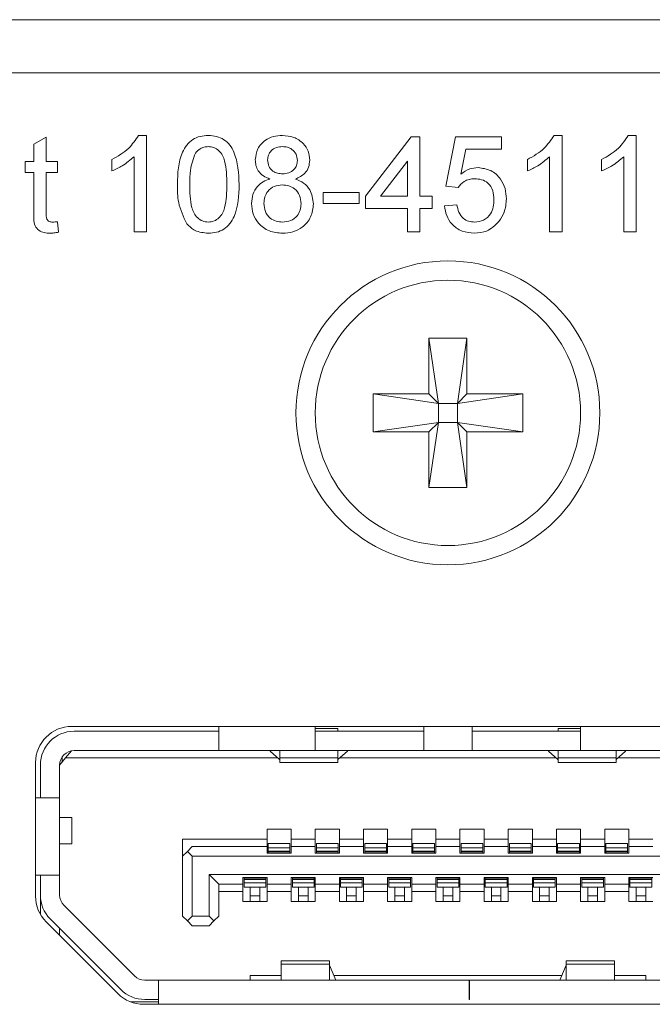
# Model space of a CAD drawing. Header units: millimetres. Extents: x 0 to 1118, y 0 to 864.
# Tile 78 of 256: x 131.47 to 134.74, y 416.05 to 421.15. Entities that reach past the tile are written whole.
import ezdxf

# ---------------------------------------------------------------- set-up
doc = ezdxf.new("R2010")
doc.units = ezdxf.units.MM

msp = doc.modelspace()

# ---------------------------------------------------------------- linework, layer by layer
at = {"color": 7, "linetype": 'Continuous', "lineweight": 15}
for p, q in [((124.3722, 421.1512), (160.6222, 421.1512)), ((124.3722, 420.8762), (160.6222, 420.8762)), ((133.5859, 419.5012), (133.6353, 419.163)), ((133.5859, 419.5012), (133.7834, 419.5012)), ((133.5859, 419.2124), (133.5859, 419.5012)), ((133.7834, 419.5012), (133.734, 419.163)), ((133.7834, 419.5012), (133.7834, 419.2124)), ((133.2972, 419.2124), (133.5859, 419.2124)), ((133.2972, 419.2124), (133.6353, 419.163)), ((133.2972, 419.0149), (133.2972, 419.2124)), ((133.6353, 419.163), (133.5859, 419.2124)), ((133.7834, 419.2124), (133.734, 419.163)), ((134.0722, 419.2124), (133.734, 419.163)), ((133.7834, 419.2124), (134.0722, 419.2124)), ((134.0722, 419.2124), (134.0722, 419.0149)), ((133.6353, 419.163), (133.734, 419.163)), ((133.6353, 419.0643), (133.6353, 419.163)), ((133.734, 419.163), (133.734, 419.0643)), ((133.2972, 419.0149), (133.6353, 419.0643)), ((133.5859, 418.7262), (133.6353, 419.0643)), ((133.5859, 419.0149), (133.6353, 419.0643)), ((133.734, 419.0643), (133.6353, 419.0643)), ((133.734, 419.0643), (133.7834, 419.0149)), ((133.7834, 418.7262), (133.734, 419.0643)), ((134.0722, 419.0149), (133.734, 419.0643)), ((133.5859, 419.0149), (133.2972, 419.0149)), ((133.5859, 418.7262), (133.5859, 419.0149)), ((133.7834, 419.0149), (133.7834, 418.7262)), ((134.0722, 419.0149), (133.7834, 419.0149)), ((133.7834, 418.7262), (133.5859, 418.7262)), ((135.6347, 417.4887), (131.7347, 417.4887)), ((132.4972, 417.4887), (132.4972, 417.3637)), ((132.9972, 417.3637), (132.9972, 417.4887)), ((133.5597, 417.4887), (133.5597, 417.3637)), ((133.8097, 417.3637), (133.8097, 417.4887)), ((134.3722, 417.4887), (134.3722, 417.3637)), ((131.7472, 417.4637), (132.4972, 417.4637)), ((133.1134, 417.4784), (132.9972, 417.4784)), ((132.9972, 417.4637), (133.5597, 417.4637)), ((133.1134, 417.4637), (133.1134, 417.4784)), ((133.8097, 417.4637), (134.3722, 417.4637)), ((134.2559, 417.4784), (134.2559, 417.4637)), ((134.2559, 417.4784), (134.3722, 417.4784)), ((131.7034, 417.3262), (131.7336, 417.3624)), ((131.7472, 417.3637), (132.4972, 417.3637)), ((132.9972, 417.3637), (132.4972, 417.3637)), ((132.7634, 417.36), (132.7634, 417.3637)), ((132.8122, 417.3181), (132.7634, 417.36)), ((132.8134, 417.3637), (132.8134, 417.3251)), ((132.9972, 417.3637), (133.5597, 417.3637)), ((133.1134, 417.3251), (133.1134, 417.3637)), ((133.1634, 417.36), (133.1146, 417.3181)), ((133.1634, 417.3637), (133.1634, 417.36)), ((133.8097, 417.3637), (133.5597, 417.3637)), ((133.8097, 417.3637), (134.3722, 417.3637)), ((134.2059, 417.36), (134.2059, 417.3637)), ((134.2059, 417.36), (134.2547, 417.3181)), ((134.2559, 417.3637), (134.2559, 417.3251)), ((134.8722, 417.3637), (134.3722, 417.3637)), ((134.5559, 417.3251), (134.5559, 417.3637)), ((134.5571, 417.3181), (134.6059, 417.36)), ((134.6059, 417.3637), (134.6059, 417.36)), ((131.5472, 417.3012), (131.5472, 416.6088)), ((131.5722, 417.1187), (131.5722, 417.2887)), ((131.6722, 417.2887), (131.7034, 417.3262)), ((131.6722, 417.2912), (131.6847, 417.3037)), ((131.6722, 417.2887), (131.6722, 417.1187)), ((131.6847, 417.3037), (131.6847, 417.3301)), ((132.8028, 417.3262), (131.7034, 417.3262)), ((132.8134, 417.3251), (132.8134, 417.3012)), ((132.8134, 417.3012), (133.1134, 417.3012)), ((133.1134, 417.3012), (133.1134, 417.3251)), ((134.2453, 417.3262), (133.1241, 417.3262)), ((134.2559, 417.3251), (134.2559, 417.3012)), ((134.2559, 417.3012), (134.5559, 417.3012)), ((134.5559, 417.3012), (134.5559, 417.3251)), ((135.6659, 417.3262), (134.5666, 417.3262)), ((131.6722, 417.1187), (131.5472, 417.1187)), ((131.6722, 417.1187), (131.6722, 416.7187)), ((131.7347, 417.0174), (131.6722, 417.0174)), ((131.7347, 416.8799), (131.7347, 417.0174)), ((132.7472, 416.9562), (132.8722, 416.9562)), ((132.7472, 416.9037), (132.7472, 416.9562)), ((132.8722, 416.9562), (132.8722, 416.9037)), ((132.9972, 416.9562), (133.1222, 416.9562)), ((132.9972, 416.9037), (132.9972, 416.9562)), ((133.1222, 416.9562), (133.1222, 416.9037)), ((133.2472, 416.9562), (133.3722, 416.9562)), ((133.2472, 416.9037), (133.2472, 416.9562)), ((133.3722, 416.9562), (133.3722, 416.9037)), ((133.4972, 416.9562), (133.6222, 416.9562)), ((133.4972, 416.9037), (133.4972, 416.9562)), ((133.6222, 416.9562), (133.6222, 416.9037)), ((133.7472, 416.9562), (133.8722, 416.9562)), ((133.7472, 416.9037), (133.7472, 416.9562)), ((133.8722, 416.9562), (133.8722, 416.9037)), ((133.9972, 416.9562), (134.1222, 416.9562)), ((133.9972, 416.9037), (133.9972, 416.9562)), ((134.1222, 416.9562), (134.1222, 416.9037)), ((134.2472, 416.9562), (134.3722, 416.9562)), ((134.2472, 416.9037), (134.2472, 416.9562)), ((134.3722, 416.9562), (134.3722, 416.9037)), ((134.4972, 416.9562), (134.6222, 416.9562)), ((134.4972, 416.9037), (134.4972, 416.9562)), ((134.6222, 416.9562), (134.6222, 416.9037)), ((131.6722, 416.8799), (131.7347, 416.8799)), ((132.3097, 416.9037), (132.7472, 416.9037)), ((132.3097, 416.9037), (132.3097, 416.8162)), ((132.7472, 416.8662), (132.7472, 416.9037)), ((132.8659, 416.8812), (132.7534, 416.8812)), ((132.7534, 416.8812), (132.7534, 416.859)), ((132.8659, 416.8812), (132.8659, 416.859)), ((132.8722, 416.9037), (132.9972, 416.9037)), ((132.8722, 416.9037), (132.8722, 416.8662)), ((132.9972, 416.8662), (132.9972, 416.9037)), ((133.1159, 416.8812), (133.0034, 416.8812)), ((133.0034, 416.8812), (133.0034, 416.859)), ((133.1159, 416.8812), (133.1159, 416.859)), ((133.1222, 416.9037), (133.2472, 416.9037)), ((133.1222, 416.9037), (133.1222, 416.8662)), ((133.2472, 416.8662), (133.2472, 416.9037)), ((133.3659, 416.8812), (133.2534, 416.8812)), ((133.2534, 416.8812), (133.2534, 416.859)), ((133.3659, 416.8812), (133.3659, 416.859)), ((133.3722, 416.9037), (133.4972, 416.9037)), ((133.3722, 416.9037), (133.3722, 416.8662)), ((133.4972, 416.8662), (133.4972, 416.9037)), ((133.6159, 416.8812), (133.5034, 416.8812)), ((133.5034, 416.8812), (133.5034, 416.859)), ((133.6159, 416.8812), (133.6159, 416.859)), ((133.6222, 416.9037), (133.7472, 416.9037)), ((133.6222, 416.9037), (133.6222, 416.8662)), ((133.7472, 416.8662), (133.7472, 416.9037)), ((133.8659, 416.8812), (133.7534, 416.8812)), ((133.7534, 416.8812), (133.7534, 416.859)), ((133.8659, 416.8812), (133.8659, 416.859)), ((133.8722, 416.9037), (133.9972, 416.9037)), ((133.8722, 416.9037), (133.8722, 416.8662)), ((133.9972, 416.8662), (133.9972, 416.9037)), ((134.1159, 416.8812), (134.0034, 416.8812)), ((134.0034, 416.8812), (134.0034, 416.859)), ((134.1159, 416.8812), (134.1159, 416.859)), ((134.1222, 416.9037), (134.2472, 416.9037)), ((134.1222, 416.9037), (134.1222, 416.8662)), ((134.2472, 416.8662), (134.2472, 416.9037)), ((134.3659, 416.8812), (134.2534, 416.8812)), ((134.2534, 416.8812), (134.2534, 416.859)), ((134.3659, 416.8812), (134.3659, 416.859)), ((134.3722, 416.9037), (134.4972, 416.9037)), ((134.3722, 416.9037), (134.3722, 416.8662)), ((134.4972, 416.8662), (134.4972, 416.9037)), ((134.6159, 416.8812), (134.5034, 416.8812)), ((134.5034, 416.8812), (134.5034, 416.859)), ((134.6159, 416.8812), (134.6159, 416.859)), ((134.6222, 416.9037), (134.7472, 416.9037)), ((134.6222, 416.9037), (134.6222, 416.8662)), ((132.3097, 416.8162), (132.3347, 416.8412)), ((132.3597, 416.8662), (132.3347, 416.8412)), ((132.3347, 416.8412), (132.3597, 416.8162)), ((132.7472, 416.8662), (132.3597, 416.8662)), ((132.7472, 416.8312), (132.7472, 416.8662)), ((132.8722, 416.8312), (132.7472, 416.8312)), ((132.7534, 416.859), (132.7534, 416.8418)), ((132.7534, 416.8418), (132.7534, 416.8387)), ((132.7534, 416.8387), (132.7534, 416.8312)), ((132.8659, 416.859), (132.8659, 416.8418)), ((132.8659, 416.8418), (132.8659, 416.8387)), ((132.8659, 416.8387), (132.8659, 416.8312)), ((132.8722, 416.8662), (132.8722, 416.8312)), ((132.9972, 416.8662), (132.8722, 416.8662)), ((132.9972, 416.8312), (132.9972, 416.8662)), ((133.1222, 416.8312), (132.9972, 416.8312)), ((133.0034, 416.859), (133.0034, 416.8418)), ((133.0034, 416.8418), (133.0034, 416.8387)), ((133.0034, 416.8387), (133.0034, 416.8312)), ((133.1159, 416.859), (133.1159, 416.8418)), ((133.1159, 416.8418), (133.1159, 416.8387)), ((133.1159, 416.8387), (133.1159, 416.8312)), ((133.1222, 416.8662), (133.1222, 416.8312)), ((133.2472, 416.8662), (133.1222, 416.8662)), ((133.2472, 416.8312), (133.2472, 416.8662)), ((133.3722, 416.8312), (133.2472, 416.8312)), ((133.2534, 416.859), (133.2534, 416.8418)), ((133.2534, 416.8418), (133.2534, 416.8387)), ((133.2534, 416.8387), (133.2534, 416.8312)), ((133.3659, 416.859), (133.3659, 416.8418)), ((133.3659, 416.8418), (133.3659, 416.8387)), ((133.3659, 416.8387), (133.3659, 416.8312)), ((133.3722, 416.8662), (133.3722, 416.8312)), ((133.4972, 416.8662), (133.3722, 416.8662)), ((133.4972, 416.8312), (133.4972, 416.8662)), ((133.6222, 416.8312), (133.4972, 416.8312)), ((133.5034, 416.859), (133.5034, 416.8418)), ((133.5034, 416.8418), (133.5034, 416.8387)), ((133.5034, 416.8387), (133.5034, 416.8312)), ((133.6159, 416.859), (133.6159, 416.8418)), ((133.6159, 416.8418), (133.6159, 416.8387)), ((133.6159, 416.8387), (133.6159, 416.8312)), ((133.6222, 416.8662), (133.6222, 416.8312)), ((133.7472, 416.8662), (133.6222, 416.8662)), ((133.7472, 416.8312), (133.7472, 416.8662)), ((133.8722, 416.8312), (133.7472, 416.8312)), ((133.7534, 416.859), (133.7534, 416.8418)), ((133.7534, 416.8418), (133.7534, 416.8387)), ((133.7534, 416.8387), (133.7534, 416.8312)), ((133.8659, 416.859), (133.8659, 416.8418)), ((133.8659, 416.8418), (133.8659, 416.8387)), ((133.8659, 416.8387), (133.8659, 416.8312)), ((133.8722, 416.8662), (133.8722, 416.8312)), ((133.9972, 416.8662), (133.8722, 416.8662)), ((133.9972, 416.8312), (133.9972, 416.8662)), ((134.1222, 416.8312), (133.9972, 416.8312)), ((134.0034, 416.859), (134.0034, 416.8418)), ((134.0034, 416.8418), (134.0034, 416.8387)), ((134.0034, 416.8387), (134.0034, 416.8312)), ((134.1159, 416.859), (134.1159, 416.8418)), ((134.1159, 416.8418), (134.1159, 416.8387)), ((134.1159, 416.8387), (134.1159, 416.8312)), ((134.1222, 416.8662), (134.1222, 416.8312)), ((134.2472, 416.8662), (134.1222, 416.8662)), ((134.2472, 416.8312), (134.2472, 416.8662)), ((134.3722, 416.8312), (134.2472, 416.8312)), ((134.2534, 416.859), (134.2534, 416.8418)), ((134.2534, 416.8418), (134.2534, 416.8387)), ((134.2534, 416.8387), (134.2534, 416.8312)), ((134.3659, 416.859), (134.3659, 416.8418)), ((134.3659, 416.8418), (134.3659, 416.8387)), ((134.3659, 416.8387), (134.3659, 416.8312)), ((134.3722, 416.8662), (134.3722, 416.8312)), ((134.4972, 416.8662), (134.3722, 416.8662)), ((134.4972, 416.8312), (134.4972, 416.8662)), ((134.6222, 416.8312), (134.4972, 416.8312)), ((134.5034, 416.859), (134.5034, 416.8418)), ((134.5034, 416.8418), (134.5034, 416.8387)), ((134.5034, 416.8387), (134.5034, 416.8312)), ((134.6159, 416.859), (134.6159, 416.8418)), ((134.6159, 416.8418), (134.6159, 416.8387)), ((134.6159, 416.8387), (134.6159, 416.8312)), ((134.6222, 416.8662), (134.6222, 416.8312)), ((134.7472, 416.8662), (134.6222, 416.8662)), ((132.3097, 416.5062), (132.3097, 416.8162)), ((132.3597, 416.8162), (132.3597, 416.5062)), ((135.2597, 416.8162), (132.3597, 416.8162)), ((131.5472, 416.7187), (131.6722, 416.7187)), ((131.5722, 416.7187), (131.5722, 416.6147)), ((131.6722, 416.6147), (131.6722, 416.7187)), ((132.4472, 416.7212), (132.4972, 416.6712)), ((132.4472, 416.7212), (135.1722, 416.7212)), ((132.4472, 416.5062), (132.4472, 416.7212)), ((132.4972, 416.6712), (132.6222, 416.6712)), ((132.4972, 416.6712), (132.4972, 416.5062)), ((132.6222, 416.7062), (132.7472, 416.7062)), ((132.6222, 416.6712), (132.6222, 416.7062)), ((132.6222, 416.6337), (132.6222, 416.6712)), ((132.6284, 416.7062), (132.6284, 416.6987)), ((132.6284, 416.6987), (132.6284, 416.6955)), ((132.6284, 416.6955), (132.6284, 416.6784)), ((132.6284, 416.6784), (132.6284, 416.6562)), ((132.7409, 416.7062), (132.7409, 416.6987)), ((132.7409, 416.6987), (132.7409, 416.6955)), ((132.7409, 416.6955), (132.7409, 416.6784)), ((132.7409, 416.6784), (132.7409, 416.6562)), ((132.7472, 416.7062), (132.7472, 416.6712)), ((132.7472, 416.6712), (132.8722, 416.6712)), ((132.7472, 416.6712), (132.7472, 416.6337)), ((132.8722, 416.7062), (132.9972, 416.7062)), ((132.8722, 416.6712), (132.8722, 416.7062)), ((132.8722, 416.6337), (132.8722, 416.6712)), ((132.8784, 416.7062), (132.8784, 416.6987)), ((132.8784, 416.6987), (132.8784, 416.6955)), ((132.8784, 416.6955), (132.8784, 416.6784)), ((132.8784, 416.6784), (132.8784, 416.6562)), ((132.9909, 416.7062), (132.9909, 416.6987)), ((132.9909, 416.6987), (132.9909, 416.6955)), ((132.9909, 416.6955), (132.9909, 416.6784)), ((132.9909, 416.6784), (132.9909, 416.6562)), ((132.9972, 416.7062), (132.9972, 416.6712)), ((132.9972, 416.6712), (133.1222, 416.6712)), ((132.9972, 416.6712), (132.9972, 416.6337)), ((133.1222, 416.7062), (133.2472, 416.7062)), ((133.1222, 416.6712), (133.1222, 416.7062)), ((133.1222, 416.6337), (133.1222, 416.6712)), ((133.1284, 416.7062), (133.1284, 416.6987)), ((133.1284, 416.6987), (133.1284, 416.6955)), ((133.1284, 416.6955), (133.1284, 416.6784)), ((133.1284, 416.6784), (133.1284, 416.6562)), ((133.2409, 416.7062), (133.2409, 416.6987)), ((133.2409, 416.6987), (133.2409, 416.6955)), ((133.2409, 416.6955), (133.2409, 416.6784)), ((133.2409, 416.6784), (133.2409, 416.6562)), ((133.2472, 416.7062), (133.2472, 416.6712)), ((133.2472, 416.6712), (133.3722, 416.6712)), ((133.2472, 416.6712), (133.2472, 416.6337)), ((133.3722, 416.7062), (133.4972, 416.7062)), ((133.3722, 416.6712), (133.3722, 416.7062)), ((133.3722, 416.6337), (133.3722, 416.6712)), ((133.3784, 416.7062), (133.3784, 416.6987)), ((133.3784, 416.6987), (133.3784, 416.6955)), ((133.3784, 416.6955), (133.3784, 416.6784)), ((133.3784, 416.6784), (133.3784, 416.6562)), ((133.4909, 416.7062), (133.4909, 416.6987)), ((133.4909, 416.6987), (133.4909, 416.6955)), ((133.4909, 416.6955), (133.4909, 416.6784)), ((133.4909, 416.6784), (133.4909, 416.6562)), ((133.4972, 416.7062), (133.4972, 416.6712)), ((133.4972, 416.6712), (133.6222, 416.6712)), ((133.4972, 416.6712), (133.4972, 416.6337)), ((133.6222, 416.7062), (133.7472, 416.7062)), ((133.6222, 416.6712), (133.6222, 416.7062)), ((133.6222, 416.6337), (133.6222, 416.6712)), ((133.6284, 416.7062), (133.6284, 416.6987)), ((133.6284, 416.6987), (133.6284, 416.6955)), ((133.6284, 416.6955), (133.6284, 416.6784)), ((133.6284, 416.6784), (133.6284, 416.6562)), ((133.7409, 416.7062), (133.7409, 416.6987)), ((133.7409, 416.6987), (133.7409, 416.6955)), ((133.7409, 416.6955), (133.7409, 416.6784)), ((133.7409, 416.6784), (133.7409, 416.6562)), ((133.7472, 416.7062), (133.7472, 416.6712)), ((133.7472, 416.6712), (133.8722, 416.6712)), ((133.7472, 416.6712), (133.7472, 416.6337)), ((133.8722, 416.7062), (133.9972, 416.7062)), ((133.8722, 416.6712), (133.8722, 416.7062)), ((133.8722, 416.6337), (133.8722, 416.6712)), ((133.8784, 416.7062), (133.8784, 416.6987)), ((133.8784, 416.6987), (133.8784, 416.6955)), ((133.8784, 416.6955), (133.8784, 416.6784)), ((133.8784, 416.6784), (133.8784, 416.6562)), ((133.9909, 416.7062), (133.9909, 416.6987)), ((133.9909, 416.6987), (133.9909, 416.6955)), ((133.9909, 416.6955), (133.9909, 416.6784)), ((133.9909, 416.6784), (133.9909, 416.6562)), ((133.9972, 416.7062), (133.9972, 416.6712)), ((133.9972, 416.6712), (134.1222, 416.6712)), ((133.9972, 416.6712), (133.9972, 416.6337)), ((134.1222, 416.7062), (134.2472, 416.7062)), ((134.1222, 416.6712), (134.1222, 416.7062)), ((134.1222, 416.6337), (134.1222, 416.6712)), ((134.1284, 416.7062), (134.1284, 416.6987)), ((134.1284, 416.6987), (134.1284, 416.6955)), ((134.1284, 416.6955), (134.1284, 416.6784)), ((134.1284, 416.6784), (134.1284, 416.6562)), ((134.2409, 416.7062), (134.2409, 416.6987)), ((134.2409, 416.6987), (134.2409, 416.6955)), ((134.2409, 416.6955), (134.2409, 416.6784)), ((134.2409, 416.6784), (134.2409, 416.6562)), ((134.2472, 416.7062), (134.2472, 416.6712)), ((134.2472, 416.6712), (134.3722, 416.6712)), ((134.2472, 416.6712), (134.2472, 416.6337)), ((134.3722, 416.7062), (134.4972, 416.7062)), ((134.3722, 416.6712), (134.3722, 416.7062)), ((134.3722, 416.6337), (134.3722, 416.6712)), ((134.3784, 416.7062), (134.3784, 416.6987)), ((134.3784, 416.6987), (134.3784, 416.6955)), ((134.3784, 416.6955), (134.3784, 416.6784)), ((134.3784, 416.6784), (134.3784, 416.6562)), ((134.4909, 416.7062), (134.4909, 416.6987)), ((134.4909, 416.6987), (134.4909, 416.6955)), ((134.4909, 416.6955), (134.4909, 416.6784)), ((134.4909, 416.6784), (134.4909, 416.6562)), ((134.4972, 416.7062), (134.4972, 416.6712)), ((134.4972, 416.6712), (134.6222, 416.6712)), ((134.4972, 416.6712), (134.4972, 416.6337)), ((134.6222, 416.7062), (134.7472, 416.7062)), ((134.6222, 416.6712), (134.6222, 416.7062)), ((134.6222, 416.6337), (134.6222, 416.6712)), ((134.6284, 416.7062), (134.6284, 416.6987)), ((134.6284, 416.6987), (134.6284, 416.6955)), ((134.6284, 416.6955), (134.6284, 416.6784)), ((134.6284, 416.6784), (134.6284, 416.6562)), ((134.7409, 416.7062), (134.7409, 416.6987)), ((134.7409, 416.6987), (134.7409, 416.6955)), ((134.7409, 416.6955), (134.7409, 416.6784)), ((134.7409, 416.6784), (134.7409, 416.6562)), ((132.6222, 416.6337), (132.4972, 416.6337)), ((132.6222, 416.5812), (132.6222, 416.6337)), ((132.7409, 416.6562), (132.6284, 416.6562)), ((132.6597, 416.6562), (132.6597, 416.6116)), ((132.7097, 416.6562), (132.7097, 416.6116)), ((132.8722, 416.6337), (132.7472, 416.6337)), ((132.7472, 416.6337), (132.7472, 416.5812)), ((132.8722, 416.5812), (132.8722, 416.6337)), ((132.9909, 416.6562), (132.8784, 416.6562)), ((132.9097, 416.6562), (132.9097, 416.6116)), ((132.9597, 416.6562), (132.9597, 416.6116)), ((133.1222, 416.6337), (132.9972, 416.6337)), ((132.9972, 416.6337), (132.9972, 416.5812)), ((133.1222, 416.5812), (133.1222, 416.6337)), ((133.2409, 416.6562), (133.1284, 416.6562)), ((133.1597, 416.6562), (133.1597, 416.6116)), ((133.2097, 416.6562), (133.2097, 416.6116)), ((133.3722, 416.6337), (133.2472, 416.6337)), ((133.2472, 416.6337), (133.2472, 416.5812)), ((133.3722, 416.5812), (133.3722, 416.6337)), ((133.4909, 416.6562), (133.3784, 416.6562)), ((133.4097, 416.6562), (133.4097, 416.6116)), ((133.4597, 416.6562), (133.4597, 416.6116)), ((133.6222, 416.6337), (133.4972, 416.6337)), ((133.4972, 416.6337), (133.4972, 416.5812)), ((133.6222, 416.5812), (133.6222, 416.6337)), ((133.7409, 416.6562), (133.6284, 416.6562)), ((133.6597, 416.6562), (133.6597, 416.6116)), ((133.7097, 416.6562), (133.7097, 416.6116)), ((133.8722, 416.6337), (133.7472, 416.6337)), ((133.7472, 416.6337), (133.7472, 416.5812)), ((133.8722, 416.5812), (133.8722, 416.6337)), ((133.9909, 416.6562), (133.8784, 416.6562)), ((133.9097, 416.6562), (133.9097, 416.6116)), ((133.9597, 416.6562), (133.9597, 416.6116)), ((134.1222, 416.6337), (133.9972, 416.6337)), ((133.9972, 416.6337), (133.9972, 416.5812)), ((134.1222, 416.5812), (134.1222, 416.6337)), ((134.2409, 416.6562), (134.1284, 416.6562)), ((134.1597, 416.6562), (134.1597, 416.6116)), ((134.2097, 416.6562), (134.2097, 416.6116)), ((134.3722, 416.6337), (134.2472, 416.6337)), ((134.2472, 416.6337), (134.2472, 416.5812)), ((134.3722, 416.5812), (134.3722, 416.6337)), ((134.4909, 416.6562), (134.3784, 416.6562)), ((134.4097, 416.6562), (134.4097, 416.6116)), ((134.4597, 416.6562), (134.4597, 416.6116)), ((134.6222, 416.6337), (134.4972, 416.6337)), ((134.4972, 416.6337), (134.4972, 416.5812)), ((134.6222, 416.5812), (134.6222, 416.6337)), ((134.7409, 416.6562), (134.6284, 416.6562)), ((134.6597, 416.6562), (134.6597, 416.6116)), ((134.7097, 416.6562), (134.7097, 416.6116)), ((131.5722, 416.5153), (131.5722, 416.5987)), ((132.7472, 416.5812), (132.6222, 416.5812)), ((132.6597, 416.6116), (132.6597, 416.5812)), ((132.7097, 416.6116), (132.7097, 416.5812)), ((132.9972, 416.5812), (132.8722, 416.5812)), ((132.9097, 416.6116), (132.9097, 416.5812)), ((132.9597, 416.6116), (132.9597, 416.5812)), ((133.2472, 416.5812), (133.1222, 416.5812)), ((133.1597, 416.6116), (133.1597, 416.5812)), ((133.2097, 416.6116), (133.2097, 416.5812)), ((133.4972, 416.5812), (133.3722, 416.5812)), ((133.4097, 416.6116), (133.4097, 416.5812)), ((133.4597, 416.6116), (133.4597, 416.5812)), ((133.7472, 416.5812), (133.6222, 416.5812)), ((133.6597, 416.6116), (133.6597, 416.5812)), ((133.7097, 416.6116), (133.7097, 416.5812)), ((133.9972, 416.5812), (133.8722, 416.5812)), ((133.9097, 416.6116), (133.9097, 416.5812)), ((133.9597, 416.6116), (133.9597, 416.5812)), ((134.2472, 416.5812), (134.1222, 416.5812)), ((134.1597, 416.6116), (134.1597, 416.5812)), ((134.2097, 416.6116), (134.2097, 416.5812)), ((134.4972, 416.5812), (134.3722, 416.5812)), ((134.4097, 416.6116), (134.4097, 416.5812)), ((134.4597, 416.6116), (134.4597, 416.5812)), ((134.7472, 416.5812), (134.6222, 416.5812)), ((134.6597, 416.6116), (134.6597, 416.5812)), ((134.7097, 416.6116), (134.7097, 416.5812)), ((132.0602, 416.1956), (131.6941, 416.5617)), ((131.9747, 416.1036), (131.6021, 416.4763)), ((131.9895, 416.1249), (131.6234, 416.491)), ((132.3347, 416.4812), (132.3097, 416.5062)), ((132.3347, 416.4812), (132.3597, 416.5062)), ((132.3597, 416.4562), (132.3347, 416.4812)), ((132.3597, 416.5062), (132.4472, 416.5062)), ((132.4722, 416.4812), (132.4472, 416.5062)), ((132.4722, 416.4812), (132.4472, 416.4562)), ((132.4722, 416.4812), (132.4972, 416.5062)), ((131.6722, 416.4422), (131.6722, 416.4062)), ((132.3597, 416.4562), (132.4472, 416.4562)), ((133.0709, 416.2737), (132.8209, 416.2737)), ((132.8209, 416.2737), (132.8209, 416.2563)), ((133.0709, 416.2563), (133.0709, 416.2737)), ((134.5484, 416.2737), (134.2984, 416.2737)), ((134.2984, 416.2737), (134.2984, 416.2563)), ((134.5484, 416.2563), (134.5484, 416.2737)), ((132.8209, 416.2563), (132.8209, 416.1737)), ((133.0709, 416.1737), (133.0709, 416.2563)), ((133.0709, 416.2509), (133.1038, 416.1737)), ((134.2655, 416.1737), (134.2984, 416.2509)), ((134.2984, 416.2563), (134.2984, 416.1737)), ((134.5484, 416.1737), (134.5484, 416.2563)), ((132.1847, 416.1737), (132.1132, 416.1737)), ((132.1847, 416.1737), (133.7947, 416.1737)), ((132.1847, 416.1737), (132.1847, 416.0487)), ((132.6597, 416.1737), (132.6597, 416.1987)), ((132.6597, 416.1987), (132.8209, 416.1987)), ((133.0931, 416.1987), (134.2762, 416.1987)), ((133.7947, 416.0737), (133.7947, 416.1737)), ((133.7947, 416.1737), (133.7972, 416.1737)), ((133.7972, 416.1737), (135.5597, 416.1737)), ((133.7972, 416.1737), (133.7972, 416.0737)), ((134.5484, 416.1987), (134.7097, 416.1987)), ((134.7097, 416.1987), (134.7097, 416.1737)), ((132.04, 416.0612), (132.1847, 416.0612)), ((132.1132, 416.0737), (132.1847, 416.0737)), ((133.7972, 416.0737), (133.7947, 416.0737)), ((132.1073, 416.0487), (135.6347, 416.0487))]:
    msp.add_line(p, q, dxfattribs=at)
at = {"color": 9, "linetype": 'Continuous', "lineweight": 0}
for p, q in [((132.0809, 420.5512), (132.1222, 420.5512)), ((132.1222, 420.5512), (132.1222, 420.0512)), ((134.2347, 420.5512), (134.276, 420.5512)), ((134.276, 420.5512), (134.276, 420.0512)), ((134.6194, 420.5512), (134.6606, 420.5512)), ((134.6606, 420.5512), (134.6606, 420.0512)), ((131.5388, 420.5055), (131.6029, 420.542)), ((131.5388, 420.4166), (131.5388, 420.5055)), ((131.6029, 420.542), (131.6029, 420.4166)), ((133.2568, 420.2371), (133.494, 420.5448)), ((133.494, 420.5448), (133.5388, 420.5448)), ((133.5388, 420.5448), (133.5388, 420.2371)), ((133.6735, 420.2883), (133.7247, 420.5448)), ((133.7247, 420.5448), (133.9619, 420.5448)), ((133.9619, 420.5448), (133.9619, 420.4807)), ((133.7771, 420.4807), (133.7517, 420.3511)), ((133.9619, 420.4807), (133.7771, 420.4807)), ((131.494, 420.4166), (131.5388, 420.4166)), ((131.494, 420.3589), (131.494, 420.4166)), ((131.6029, 420.4166), (131.6606, 420.4166)), ((131.6606, 420.4166), (131.6606, 420.3589)), ((131.9427, 420.3671), (131.9427, 420.4262)), ((132.0581, 420.0512), (132.0581, 420.4408)), ((133.4747, 420.4172), (133.3359, 420.2371)), ((133.4747, 420.2371), (133.4747, 420.4172)), ((134.0965, 420.3671), (134.0965, 420.4262)), ((134.2119, 420.0512), (134.2119, 420.4408)), ((134.4811, 420.3671), (134.4811, 420.4262)), ((134.5965, 420.0512), (134.5965, 420.4408)), ((131.5388, 420.3589), (131.494, 420.3589)), ((131.5388, 420.1538), (131.5388, 420.3589)), ((131.6029, 420.3589), (131.6029, 420.1515)), ((131.6606, 420.3589), (131.6029, 420.3589)), ((133.0388, 420.2563), (133.2247, 420.2563)), ((133.0388, 420.1986), (133.0388, 420.2563)), ((133.2247, 420.2563), (133.2247, 420.1986)), ((133.7376, 420.2819), (133.6735, 420.2883)), ((133.2247, 420.1986), (133.0388, 420.1986)), ((133.2568, 420.173), (133.2568, 420.2371)), ((133.3359, 420.2371), (133.4747, 420.2371)), ((133.5388, 420.2371), (133.6029, 420.2371)), ((133.6029, 420.2371), (133.6029, 420.173)), ((133.667, 420.1858), (133.7311, 420.1922)), ((133.4747, 420.173), (133.2568, 420.173)), ((133.4747, 420.0512), (133.4747, 420.173)), ((133.6029, 420.173), (133.5388, 420.173)), ((133.5388, 420.173), (133.5388, 420.0512)), ((131.6606, 420.1041), (131.667, 420.0503)), ((132.1222, 420.0512), (132.0581, 420.0512)), ((133.5388, 420.0512), (133.4747, 420.0512)), ((134.276, 420.0512), (134.2119, 420.0512)), ((134.6606, 420.0512), (134.5965, 420.0512)), ((133.1134, 417.3251), (132.8134, 417.3251)), ((134.5559, 417.3251), (134.2559, 417.3251)), ((132.8659, 416.859), (132.7534, 416.859)), ((132.8659, 416.8418), (132.7534, 416.8418)), ((132.8659, 416.8387), (132.7534, 416.8387)), ((133.1159, 416.859), (133.0034, 416.859)), ((133.1159, 416.8418), (133.0034, 416.8418)), ((133.1159, 416.8387), (133.0034, 416.8387)), ((133.3659, 416.859), (133.2534, 416.859)), ((133.3659, 416.8418), (133.2534, 416.8418)), ((133.3659, 416.8387), (133.2534, 416.8387)), ((133.6159, 416.859), (133.5034, 416.859)), ((133.6159, 416.8418), (133.5034, 416.8418)), ((133.6159, 416.8387), (133.5034, 416.8387)), ((133.8659, 416.859), (133.7534, 416.859)), ((133.8659, 416.8418), (133.7534, 416.8418)), ((133.8659, 416.8387), (133.7534, 416.8387)), ((134.1159, 416.859), (134.0034, 416.859)), ((134.1159, 416.8418), (134.0034, 416.8418)), ((134.1159, 416.8387), (134.0034, 416.8387)), ((134.3659, 416.859), (134.2534, 416.859)), ((134.3659, 416.8418), (134.2534, 416.8418)), ((134.3659, 416.8387), (134.2534, 416.8387)), ((134.6159, 416.859), (134.5034, 416.859)), ((134.6159, 416.8418), (134.5034, 416.8418)), ((134.6159, 416.8387), (134.5034, 416.8387)), ((132.6284, 416.6987), (132.7409, 416.6987)), ((132.7409, 416.6955), (132.6284, 416.6955)), ((132.7409, 416.6784), (132.6284, 416.6784)), ((132.8784, 416.6987), (132.9909, 416.6987)), ((132.9909, 416.6955), (132.8784, 416.6955)), ((132.9909, 416.6784), (132.8784, 416.6784)), ((133.1284, 416.6987), (133.2409, 416.6987)), ((133.2409, 416.6955), (133.1284, 416.6955)), ((133.2409, 416.6784), (133.1284, 416.6784)), ((133.3784, 416.6987), (133.4909, 416.6987)), ((133.4909, 416.6955), (133.3784, 416.6955)), ((133.4909, 416.6784), (133.3784, 416.6784)), ((133.6284, 416.6987), (133.7409, 416.6987)), ((133.7409, 416.6955), (133.6284, 416.6955)), ((133.7409, 416.6784), (133.6284, 416.6784)), ((133.8784, 416.6987), (133.9909, 416.6987)), ((133.9909, 416.6955), (133.8784, 416.6955)), ((133.9909, 416.6784), (133.8784, 416.6784)), ((134.1284, 416.6987), (134.2409, 416.6987)), ((134.2409, 416.6955), (134.1284, 416.6955)), ((134.2409, 416.6784), (134.1284, 416.6784)), ((134.3784, 416.6987), (134.4909, 416.6987)), ((134.4909, 416.6955), (134.3784, 416.6955)), ((134.4909, 416.6784), (134.3784, 416.6784)), ((134.6284, 416.6987), (134.7409, 416.6987)), ((134.7409, 416.6955), (134.6284, 416.6955)), ((134.7409, 416.6784), (134.6284, 416.6784)), ((131.5729, 416.5987), (131.5722, 416.5987)), ((132.7097, 416.6116), (132.6597, 416.6116)), ((132.9597, 416.6116), (132.9097, 416.6116)), ((133.2097, 416.6116), (133.1597, 416.6116)), ((133.4597, 416.6116), (133.4097, 416.6116)), ((133.7097, 416.6116), (133.6597, 416.6116)), ((133.9597, 416.6116), (133.9097, 416.6116)), ((134.2097, 416.6116), (134.1597, 416.6116)), ((134.4597, 416.6116), (134.4097, 416.6116)), ((134.7097, 416.6116), (134.6597, 416.6116)), ((132.8209, 416.2563), (133.0709, 416.2563)), ((134.2984, 416.2563), (134.5484, 416.2563))]:
    msp.add_line(p, q, dxfattribs=at)
at = {"color": 7, "linetype": 'Continuous', "lineweight": 15}
for radius in [0.7875, 0.6875]:
    msp.add_circle((133.6847, 419.1137), radius, dxfattribs=at)
for centre, radius, start, end in [((131.7347, 417.3012), 0.1875, 90, 180), ((131.7472, 417.2887), 0.175, 90, 180), ((131.7472, 417.2887), 0.075, 90, 180), ((131.7347, 416.6088), 0.1875, 180, 225), ((131.7472, 416.6147), 0.175, 180, 225), ((131.7472, 416.6147), 0.075, 180, 225), ((132.1132, 416.2487), 0.075, 225, 270), ((132.1132, 416.2487), 0.175, 225, 270), ((132.1073, 416.2362), 0.1875, 225, 270)]:
    msp.add_arc(centre, radius, start, end, dxfattribs=at)
for centre, start_param, end_param in [((132.8183, 417.4762), 2.698682, 2.791636), ((133.1085, 417.4762), 3.491549, 3.584504), ((134.2608, 417.4762), 2.698682, 2.791636), ((134.551, 417.4762), 3.491549, 3.584504)]:
    msp.add_ellipse(centre, major_axis=(0, 0.175), ratio=0.081633, start_param=start_param, end_param=end_param, dxfattribs=at)
at = {"color": 9, "linetype": 'Continuous', "lineweight": 0}
for points, knots in [([(131.9427, 420.4262), (131.9739, 420.4438), (132.0295, 420.4753), (132.0652, 420.528), (132.0809, 420.5512)], [0, 0, 0, 0, 0.560414, 1, 1, 1, 1]), ([(132.2824, 420.2978), (132.2843, 420.3555), (132.2867, 420.4276), (132.3291, 420.502), (132.3604, 420.5315), (132.4002, 420.5487), (132.4285, 420.5503), (132.4427, 420.5512)], [0, 0, 0, 0, 0.499147, 0.624512, 0.74959, 0.874667, 1, 1, 1, 1]), ([(132.4427, 420.5512), (132.4568, 420.5503), (132.4852, 420.5484), (132.5249, 420.5314), (132.5569, 420.5025), (132.5963, 420.4265), (132.6, 420.3549), (132.6029, 420.2978)], [0, 0, 0, 0, 0.1253647, 0.2506389, 0.3756998, 0.5011111, 1, 1, 1, 1]), ([(132.6863, 420.4251), (132.6888, 420.4449), (132.6938, 420.4845), (132.7332, 420.5268), (132.7798, 420.5484), (132.8109, 420.5503), (132.8265, 420.5512)], [0, 0, 0, 0, 0.279264, 0.558659, 0.779069, 1, 1, 1, 1]), ([(132.8265, 420.5512), (132.8466, 420.5496), (132.8867, 420.5466), (132.9341, 420.5141), (132.9638, 420.4707), (132.9668, 420.4392), (132.9683, 420.4235)], [0, 0, 0, 0, 0.280348, 0.559682, 0.779819, 1, 1, 1, 1]), ([(134.0965, 420.4262), (134.1277, 420.4438), (134.1834, 420.4753), (134.2191, 420.528), (134.2347, 420.5512)], [0, 0, 0, 0, 0.560442, 1, 1, 1, 1]), ([(134.4811, 420.4262), (134.5123, 420.4438), (134.568, 420.4753), (134.6037, 420.528), (134.6194, 420.5512)], [0, 0, 0, 0, 0.560428, 1, 1, 1, 1]), ([(132.3755, 420.4592), (132.365, 420.4301), (132.3464, 420.3778), (132.3465, 420.3224), (132.3465, 420.298)], [0, 0, 0, 0, 0.558055, 1, 1, 1, 1]), ([(132.442, 420.4935), (132.4347, 420.493), (132.4202, 420.4921), (132.3958, 420.4817), (132.3832, 420.4677), (132.3755, 420.4592)], [0, 0, 0, 0, 0.280416, 0.560657, 1, 1, 1, 1]), ([(132.5388, 420.298), (132.5384, 420.339), (132.5378, 420.3902), (132.5177, 420.4485), (132.4986, 420.4727), (132.4727, 420.4906), (132.4522, 420.4925), (132.442, 420.4935)], [0, 0, 0, 0, 0.500353, 0.625539, 0.750514, 0.875269, 1, 1, 1, 1]), ([(132.8273, 420.4935), (132.8164, 420.4928), (132.7947, 420.4914), (132.7687, 420.4741), (132.753, 420.4503), (132.7512, 420.4333), (132.7504, 420.4248)], [0, 0, 0, 0, 0.280365, 0.559366, 0.779706, 1, 1, 1, 1]), ([(132.9042, 420.4218), (132.9029, 420.4328), (132.9004, 420.455), (132.8795, 420.4796), (132.8534, 420.492), (132.836, 420.493), (132.8273, 420.4935)], [0, 0, 0, 0, 0.279699, 0.55916, 0.779298, 1, 1, 1, 1]), ([(132.0581, 420.4408), (132.0383, 420.4243), (132.0029, 420.3948), (131.9611, 420.3756), (131.9427, 420.3671)], [0, 0, 0, 0, 0.559679, 1, 1, 1, 1]), ([(132.762, 420.3254), (132.7503, 420.3303), (132.7271, 420.34), (132.7016, 420.3654), (132.6881, 420.3954), (132.6869, 420.4152), (132.6863, 420.4251)], [0, 0, 0, 0, 0.280315, 0.559632, 0.779693, 1, 1, 1, 1]), ([(132.7504, 420.4248), (132.7515, 420.4135), (132.7537, 420.391), (132.7747, 420.3657), (132.8015, 420.3537), (132.8191, 420.3529), (132.8279, 420.3525)], [0, 0, 0, 0, 0.279925, 0.558834, 0.779064, 1, 1, 1, 1]), ([(132.8279, 420.3525), (132.8388, 420.3531), (132.8606, 420.3544), (132.8867, 420.3719), (132.902, 420.3961), (132.9035, 420.4132), (132.9042, 420.4218)], [0, 0, 0, 0, 0.280442, 0.559257, 0.779573, 1, 1, 1, 1]), ([(132.9683, 420.4235), (132.9672, 420.4111), (132.9651, 420.3865), (132.9409, 420.3476), (132.9119, 420.3338), (132.8942, 420.3254)], [0, 0, 0, 0, 0.280601, 0.56081, 1, 1, 1, 1]), ([(134.2119, 420.4408), (134.1921, 420.4243), (134.1567, 420.3948), (134.1149, 420.3756), (134.0965, 420.3671)], [0, 0, 0, 0, 0.559679, 1, 1, 1, 1]), ([(134.5965, 420.4408), (134.5767, 420.4243), (134.5413, 420.3948), (134.4995, 420.3756), (134.4811, 420.3671)], [0, 0, 0, 0, 0.559706, 1, 1, 1, 1]), ([(133.7517, 420.3511), (133.7668, 420.3616), (133.7939, 420.3802), (133.8265, 420.3832), (133.8408, 420.3845)], [0, 0, 0, 0, 0.559893, 1, 1, 1, 1]), ([(133.8408, 420.3845), (133.8637, 420.3815), (133.9095, 420.3756), (133.9579, 420.3299), (133.9841, 420.2766), (133.9864, 420.2406), (133.9876, 420.2226)], [0, 0, 0, 0, 0.2791556, 0.5587926, 0.7791666, 1, 1, 1, 1]), ([(132.331, 420.0929), (132.314, 420.1293), (132.2834, 420.1944), (132.2827, 420.2661), (132.2824, 420.2978)], [0, 0, 0, 0, 0.557978, 1, 1, 1, 1]), ([(132.3465, 420.298), (132.347, 420.2572), (132.3477, 420.2061), (132.3671, 420.1477), (132.3866, 420.1238), (132.4121, 420.1056), (132.4325, 420.1035), (132.4427, 420.1025)], [0, 0, 0, 0, 0.500362, 0.625559, 0.750539, 0.875314, 1, 1, 1, 1]), ([(132.4427, 420.1025), (132.4529, 420.1035), (132.4732, 420.1057), (132.4988, 420.1238), (132.5181, 420.1477), (132.5377, 420.2061), (132.5383, 420.2571), (132.5388, 420.298)], [0, 0, 0, 0, 0.1246491, 0.2494249, 0.3743822, 0.49959, 1, 1, 1, 1]), ([(132.6029, 420.2978), (132.601, 420.2401), (132.5985, 420.168), (132.5562, 420.0937), (132.525, 420.0642), (132.4851, 420.0472), (132.4568, 420.0456), (132.4427, 420.0448)], [0, 0, 0, 0, 0.499114, 0.624462, 0.74956, 0.874656, 1, 1, 1, 1]), ([(132.667, 420.1984), (132.6682, 420.2145), (132.6705, 420.2467), (132.6934, 420.2868), (132.7259, 420.3134), (132.75, 420.3214), (132.762, 420.3254)], [0, 0, 0, 0, 0.280187, 0.559474, 0.779551, 1, 1, 1, 1]), ([(132.8259, 420.2948), (132.8117, 420.2936), (132.7832, 420.2912), (132.7512, 420.2654), (132.7336, 420.233), (132.732, 420.2107), (132.7311, 420.1996)], [0, 0, 0, 0, 0.280097, 0.558973, 0.779307, 1, 1, 1, 1]), ([(132.9235, 420.1976), (132.9221, 420.2121), (132.9193, 420.2412), (132.8936, 420.2746), (132.8601, 420.2925), (132.8373, 420.294), (132.8259, 420.2948)], [0, 0, 0, 0, 0.27998, 0.559326, 0.779338, 1, 1, 1, 1]), ([(132.8942, 420.3254), (132.909, 420.3193), (132.9386, 420.3071), (132.979, 420.2634), (132.9843, 420.222), (132.9876, 420.1967)], [0, 0, 0, 0, 0.2812471, 0.5617994, 1, 1, 1, 1]), ([(133.8231, 420.3268), (133.8136, 420.3263), (133.7948, 420.3254), (133.7628, 420.3123), (133.7471, 420.2934), (133.7376, 420.2819)], [0, 0, 0, 0, 0.280948, 0.561168, 1, 1, 1, 1]), ([(133.9234, 420.2188), (133.9224, 420.2345), (133.9204, 420.2658), (133.8967, 420.305), (133.8601, 420.3246), (133.8354, 420.3261), (133.8231, 420.3268)], [0, 0, 0, 0, 0.280646, 0.559607, 0.779305, 1, 1, 1, 1]), ([(132.8273, 420.0448), (132.8039, 420.0468), (132.7571, 420.0508), (132.7031, 420.0911), (132.6716, 420.1434), (132.6686, 420.1801), (132.667, 420.1984)], [0, 0, 0, 0, 0.280123, 0.559341, 0.779523, 1, 1, 1, 1]), ([(132.7311, 420.1996), (132.7324, 420.1851), (132.735, 420.1563), (132.7598, 420.1221), (132.7939, 420.1057), (132.8165, 420.1035), (132.8278, 420.1025)], [0, 0, 0, 0, 0.280551, 0.558533, 0.779157, 1, 1, 1, 1]), ([(132.9876, 420.1967), (132.9849, 420.1735), (132.9795, 420.1271), (132.9356, 420.076), (132.882, 420.0482), (132.8455, 420.0459), (132.8273, 420.0448)], [0, 0, 0, 0, 0.279526, 0.559033, 0.779274, 1, 1, 1, 1]), ([(132.8278, 420.1025), (132.8421, 420.1036), (132.8707, 420.1058), (132.9034, 420.1313), (132.921, 420.1641), (132.9226, 420.1864), (132.9235, 420.1976)], [0, 0, 0, 0, 0.280202, 0.55909, 0.779308, 1, 1, 1, 1]), ([(133.7311, 420.1922), (133.7338, 420.1792), (133.7391, 420.1531), (133.7606, 420.1215), (133.7914, 420.1046), (133.8123, 420.1032), (133.8228, 420.1025)], [0, 0, 0, 0, 0.280716, 0.559941, 0.779634, 1, 1, 1, 1]), ([(133.8228, 420.1025), (133.8392, 420.1042), (133.872, 420.1076), (133.9058, 420.1415), (133.9214, 420.1806), (133.9228, 420.2061), (133.9234, 420.2188)], [0, 0, 0, 0, 0.279527, 0.558242, 0.778879, 1, 1, 1, 1]), ([(133.9876, 420.2226), (133.9858, 420.1989), (133.9827, 420.1565), (133.9595, 420.1211), (133.9493, 420.1055)], [0, 0, 0, 0, 0.559736, 1, 1, 1, 1]), ([(131.6219, 420.0448), (131.6118, 420.0451), (131.5917, 420.0458), (131.5628, 420.0575), (131.5351, 420.0941), (131.5373, 420.1292), (131.5388, 420.1538)], [0, 0, 0, 0, 0.187442, 0.37381, 0.559455, 1, 1, 1, 1]), ([(131.6029, 420.1515), (131.6021, 420.1395), (131.6011, 420.1244), (131.6111, 420.1099), (131.6208, 420.1031), (131.6296, 420.1027), (131.6355, 420.1025)], [0, 0, 0, 0, 0.499633, 0.625223, 0.750367, 1, 1, 1, 1]), ([(133.8224, 420.0448), (133.8005, 420.0466), (133.7568, 420.0502), (133.7056, 420.0868), (133.6752, 420.1349), (133.6698, 420.1688), (133.667, 420.1858)], [0, 0, 0, 0, 0.280064, 0.559255, 0.779438, 1, 1, 1, 1]), ([(131.6355, 420.1025), (131.6402, 420.1026), (131.6486, 420.1029), (131.657, 420.1037), (131.6606, 420.1041)], [0, 0, 0, 0, 0.5598397, 1, 1, 1, 1]), ([(132.4427, 420.0448), (132.4186, 420.0468), (132.3757, 420.0505), (132.3447, 420.08), (132.331, 420.0929)], [0, 0, 0, 0, 0.559724, 1, 1, 1, 1]), ([(133.9493, 420.1055), (133.9294, 420.0857), (133.8938, 420.0503), (133.8443, 420.0465), (133.8224, 420.0448)], [0, 0, 0, 0, 0.558467, 1, 1, 1, 1]), ([(131.667, 420.0503), (131.6587, 420.0486), (131.6438, 420.0456), (131.6286, 420.045), (131.6219, 420.0448)], [0, 0, 0, 0, 0.559991, 1, 1, 1, 1])]:
    msp.add_open_spline(points, degree=3, knots=knots, dxfattribs=at)

doc.saveas('drawing.dxf')
